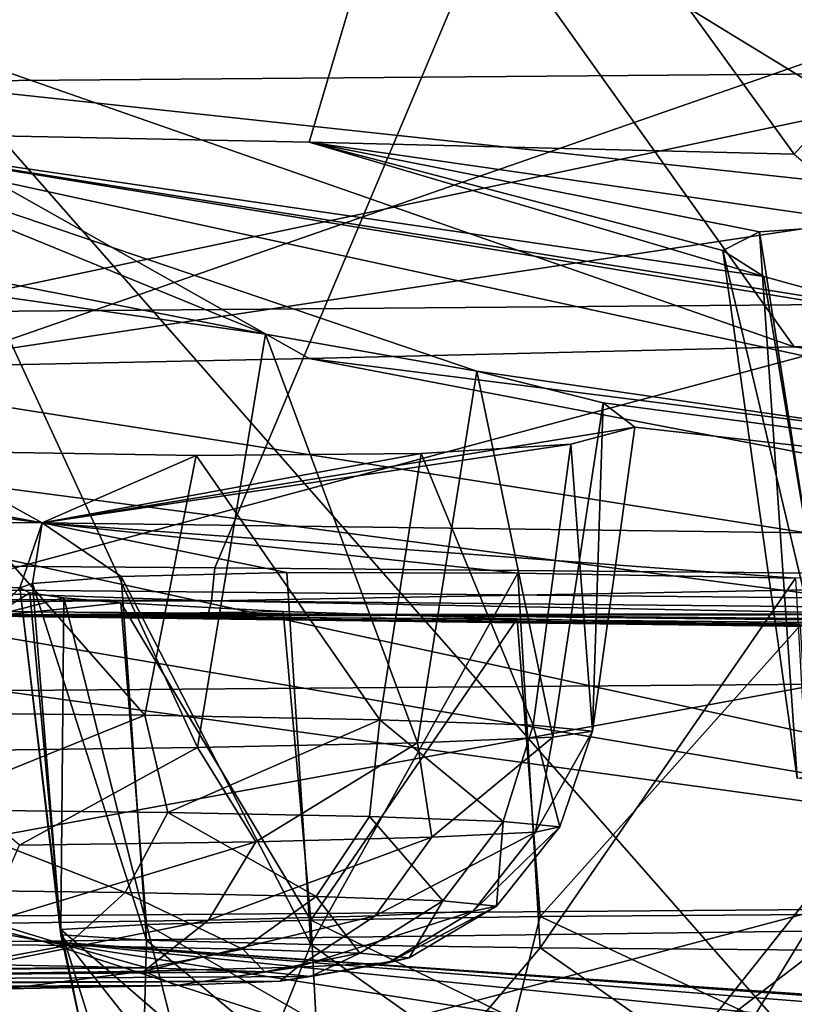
# Model space of a CAD drawing. Header units: millimetres. Extents: x -24 to 72, y 0 to 310.
# Tile 128 of 251: x 8.089 to 8.904, y 268.351 to 269.388. Entities that reach past the tile are written whole.
import ezdxf

# ---------------------------------------------------------------- set-up
doc = ezdxf.new("R2010")
doc.units = ezdxf.units.MM
doc.header["$LTSCALE"] = 65.185185
for name, color, linetype in [('112', 7, 'CONTINUOUS'), ('113', 7, 'CONTINUOUS'), ('114', 7, 'CONTINUOUS'), ('126', 7, 'CONTINUOUS'), ('140', 7, 'CONTINUOUS'), ('142', 7, 'CONTINUOUS'), ('143', 7, 'CONTINUOUS'), ('177', 7, 'CONTINUOUS'), ('183', 7, 'CONTINUOUS'), ('184', 7, 'CONTINUOUS'), ('186', 7, 'CONTINUOUS'), ('187', 7, 'CONTINUOUS'), ('228', 7, 'CONTINUOUS'), ('232', 7, 'CONTINUOUS'), ('233', 7, 'CONTINUOUS'), ('234', 7, 'CONTINUOUS'), ('235', 7, 'CONTINUOUS'), ('236', 7, 'CONTINUOUS'), ('237', 7, 'CONTINUOUS'), ('243', 7, 'CONTINUOUS'), ('246', 7, 'CONTINUOUS'), ('27', 7, 'CONTINUOUS'), ('32', 7, 'CONTINUOUS')]:
    doc.layers.add(name, color=color, linetype=linetype)

msp = doc.modelspace()

# ---------------------------------------------------------------- linework, layer by layer
at = {"layer": '112', "color": 7, "linetype": 'CONTINUOUS'}
for points in [[(6.9736, 268.7724, 241.3555), (8.0798, 268.7609, 240.6612), (8.2875, 268.7627, 240.802), (6.9736, 268.7724, 241.3555)], [(8.0798, 268.7609, 240.6612), (10.5155, 268.7377, 239.3315), (8.2875, 268.7627, 240.802), (8.0798, 268.7609, 240.6612)], [(8.2875, 268.7627, 240.802), (10.5155, 268.7377, 239.3315), (9.5578, 268.7514, 240.1547), (8.2875, 268.7627, 240.802)]]:
    msp.add_3dface(points, dxfattribs=at)
at = {"layer": '113', "color": 7, "linetype": 'CONTINUOUS'}
for points in [[(5.6249, 268.7932, 241.8973), (8.2907, 268.7756, 240.8908), (6.9784, 268.8201, 241.5218), (5.6249, 268.7932, 241.8973)], [(6.9784, 268.8201, 241.5218), (8.2907, 268.7756, 240.8908), (8.2943, 268.8105, 240.9721), (6.9784, 268.8201, 241.5218)], [(8.2943, 268.8105, 240.9721), (8.2907, 268.7756, 240.8908), (9.5673, 268.7992, 240.3293), (8.2943, 268.8105, 240.9721)], [(5.6249, 268.7932, 241.8973), (6.9736, 268.7724, 241.3555), (8.2907, 268.7756, 240.8908), (5.6249, 268.7932, 241.8973)], [(8.2907, 268.7756, 240.8908), (10.7838, 268.7515, 239.5112), (9.5673, 268.7992, 240.3293), (8.2907, 268.7756, 240.8908)], [(6.9736, 268.7724, 241.3555), (8.2875, 268.7627, 240.802), (8.2907, 268.7756, 240.8908), (6.9736, 268.7724, 241.3555)], [(8.2875, 268.7627, 240.802), (9.5578, 268.7514, 240.1547), (8.2907, 268.7756, 240.8908), (8.2875, 268.7627, 240.802)], [(8.2907, 268.7756, 240.8908), (9.5578, 268.7514, 240.1547), (10.7838, 268.7515, 239.5112), (8.2907, 268.7756, 240.8908)]]:
    msp.add_3dface(points, dxfattribs=at)
at = {"layer": '114', "color": 7, "linetype": 'CONTINUOUS'}
for points in [[(8.9182, 270.2914, 243.0288), (6.0427, 270.3096, 244.0724), (6.9784, 268.8201, 241.5218), (8.9182, 270.2914, 243.0288)], [(8.9182, 270.2914, 243.0288), (6.9784, 268.8201, 241.5218), (8.2943, 268.8105, 240.9721), (8.9182, 270.2914, 243.0288)], [(8.9182, 270.2914, 243.0288), (8.2943, 268.8105, 240.9721), (9.5673, 268.7992, 240.3293), (8.9182, 270.2914, 243.0288)], [(7.6499, 269.5813, 202.3461), (10.4365, 269.6033, 203.6077), (7.9585, 269.0797, 203.2596), (7.6499, 269.5813, 202.3461)], [(7.9585, 269.0797, 203.2596), (10.4365, 269.6033, 203.6077), (10.0562, 269.0969, 204.2433), (7.9585, 269.0797, 203.2596)], [(10.3106, 268.2008, 206.0432), (7.906, 268.179, 204.7957), (10.2294, 268.4625, 205.4866), (10.3106, 268.2008, 206.0432)], [(10.2294, 268.4625, 205.4866), (7.906, 268.179, 204.7957), (8.9321, 268.4503, 204.7897), (10.2294, 268.4625, 205.4866)], [(8.9321, 268.4503, 204.7897), (7.906, 268.179, 204.7957), (7.5877, 268.4399, 204.1888), (8.9321, 268.4503, 204.7897)]]:
    msp.add_3dface(points, dxfattribs=at)
at = {"layer": '126', "color": 7, "linetype": 'CONTINUOUS'}
for points in [[(10.5155, 268.7638, 239.331), (8.0798, 268.7609, 240.6612), (8.0798, 268.787, 240.6608), (10.5155, 268.7638, 239.331)], [(10.5155, 268.7377, 239.3315), (8.0798, 268.7609, 240.6612), (10.5155, 268.7638, 239.331), (10.5155, 268.7377, 239.3315)]]:
    msp.add_3dface(points, dxfattribs=at)
at = {"layer": '140', "color": 7, "linetype": 'CONTINUOUS'}
for points in [[(7.9585, 269.3228, 203.2554), (10.0562, 269.0969, 204.2433), (10.0557, 269.3399, 204.2387), (7.9585, 269.3228, 203.2554)], [(7.9585, 269.0797, 203.2596), (10.0562, 269.0969, 204.2433), (7.9585, 269.3228, 203.2554), (7.9585, 269.0797, 203.2596)]]:
    msp.add_3dface(points, dxfattribs=at)
at = {"layer": '142', "color": 7, "linetype": 'CONTINUOUS'}
for points in [[(8.9321, 268.4503, 204.7897), (7.5877, 268.4399, 204.1888), (8.9321, 268.6879, 204.7856), (8.9321, 268.4503, 204.7897)], [(7.5877, 268.4399, 204.1888), (7.5877, 268.6774, 204.1847), (8.9321, 268.6879, 204.7856), (7.5877, 268.4399, 204.1888)]]:
    msp.add_3dface(points, dxfattribs=at)
at = {"layer": '143', "color": 7, "linetype": 'CONTINUOUS'}
for points in [[(10.0557, 269.3399, 204.2387), (7.5877, 268.6774, 204.1847), (7.7742, 268.9957, 203.7175), (10.0557, 269.3399, 204.2387)], [(7.5877, 268.6774, 204.1847), (10.0557, 269.3399, 204.2387), (8.9321, 268.6879, 204.7856), (7.5877, 268.6774, 204.1847)], [(7.9585, 269.3228, 203.2554), (10.0557, 269.3399, 204.2387), (7.7742, 268.9957, 203.7175), (7.9585, 269.3228, 203.2554)]]:
    msp.add_3dface(points, dxfattribs=at)
at = {"layer": '177', "color": 7, "linetype": 'CONTINUOUS'}
for points in [[(7.2037, 269.2814, 230.7836), (7.8253, 269.2705, 230.1621), (8.3475, 269.0565, 232.1919), (7.2037, 269.2814, 230.7836)], [(8.056, 269.0979, 231.9676), (7.2037, 269.2814, 230.7836), (8.3475, 269.0565, 232.1919), (8.056, 269.0979, 231.9676)], [(7.8253, 269.2705, 230.1621), (8.3935, 269.2588, 229.4914), (8.8723, 269.1173, 230.6883), (7.8253, 269.2705, 230.1621)], [(9.8263, 268.8353, 234.307), (7.8253, 269.2705, 230.1621), (9.1781, 269.0493, 231.2562), (9.8263, 268.8353, 234.307)], [(7.8253, 269.2705, 230.1621), (9.8263, 268.8353, 234.307), (8.5701, 269.0175, 232.4903), (7.8253, 269.2705, 230.1621)], [(9.1781, 269.0493, 231.2562), (7.8253, 269.2705, 230.1621), (8.9891, 269.085, 230.9873), (9.1781, 269.0493, 231.2562)], [(8.9891, 269.085, 230.9873), (7.8253, 269.2705, 230.1621), (8.8723, 269.1173, 230.6883), (8.9891, 269.085, 230.9873)], [(8.3475, 269.0565, 232.1919), (7.8253, 269.2705, 230.1621), (8.5701, 269.0175, 232.4903), (8.3475, 269.0565, 232.1919)], [(8.3935, 269.2588, 229.4914), (8.9043, 269.2463, 228.7761), (8.9904, 269.1727, 229.7111), (8.3935, 269.2588, 229.4914)], [(8.8292, 269.1446, 230.3667), (8.3935, 269.2588, 229.4914), (8.8675, 269.1643, 230.0304), (8.8292, 269.1446, 230.3667)], [(8.3935, 269.2588, 229.4914), (8.8292, 269.1446, 230.3667), (8.8723, 269.1173, 230.6883), (8.3935, 269.2588, 229.4914)], [(8.8675, 269.1643, 230.0304), (8.3935, 269.2588, 229.4914), (8.9904, 269.1727, 229.7111), (8.8675, 269.1643, 230.0304)], [(9.3543, 269.0565, 217.898), (8.9043, 269.0433, 217.1429), (12.6234, 268.4958, 214.8572), (9.3543, 269.0565, 217.898)], [(8.9043, 269.0433, 217.1429), (8.3935, 269.0308, 216.4276), (12.6234, 268.4958, 214.8572), (8.9043, 269.0433, 217.1429)], [(8.3935, 269.0308, 216.4276), (7.8253, 269.0191, 215.7569), (11.3404, 268.4659, 213.1435), (8.3935, 269.0308, 216.4276)], [(12.6234, 268.4958, 214.8572), (8.3935, 269.0308, 216.4276), (11.3404, 268.4659, 213.1435), (12.6234, 268.4958, 214.8572)], [(7.8253, 269.0191, 215.7569), (7.2037, 269.0082, 215.1354), (11.3404, 268.4659, 213.1435), (7.8253, 269.0191, 215.7569)], [(8.5701, 269.0175, 232.4903), (9.8263, 268.8353, 234.307), (8.7029, 268.9843, 232.8371), (8.5701, 269.0175, 232.4903)], [(7.2037, 269.0082, 215.1354), (6.5329, 268.9983, 214.5673), (9.8265, 268.4395, 211.6298), (7.2037, 269.0082, 215.1354)], [(11.3404, 268.4659, 213.1435), (7.2037, 269.0082, 215.1354), (9.8265, 268.4395, 211.6298), (11.3404, 268.4659, 213.1435)], [(5.8174, 268.9894, 214.0566), (5.0623, 268.9815, 213.6066), (8.1126, 268.4171, 210.347), (5.8174, 268.9894, 214.0566)], [(6.5329, 268.9983, 214.5673), (5.8174, 268.9894, 214.0566), (9.8265, 268.4395, 211.6298), (6.5329, 268.9983, 214.5673)], [(9.8265, 268.4395, 211.6298), (5.8174, 268.9894, 214.0566), (8.1126, 268.4171, 210.347), (9.8265, 268.4395, 211.6298)], [(8.1126, 268.4171, 210.347), (5.0623, 268.9815, 213.6066), (6.2335, 268.3992, 209.3211), (8.1126, 268.4171, 210.347)], [(8.7029, 268.9843, 232.8371), (9.8263, 268.8353, 234.307), (8.7365, 268.9584, 233.2058), (8.7029, 268.9843, 232.8371)], [(8.1124, 268.8577, 235.5898), (6.2333, 268.8756, 236.6157), (7.2762, 268.964, 234.4806), (8.1124, 268.8577, 235.5898)], [(7.6344, 268.9454, 234.4649), (8.1124, 268.8577, 235.5898), (7.2762, 268.964, 234.4806), (7.6344, 268.9454, 234.4649)], [(9.8263, 268.8353, 234.307), (8.1124, 268.8577, 235.5898), (8.7365, 268.9584, 233.2058), (9.8263, 268.8353, 234.307)], [(8.7365, 268.9584, 233.2058), (8.1124, 268.8577, 235.5898), (8.669, 268.9405, 233.5686), (8.7365, 268.9584, 233.2058)], [(7.9751, 268.9335, 234.3551), (8.1124, 268.8577, 235.5898), (7.6344, 268.9454, 234.4649), (7.9751, 268.9335, 234.3551)], [(8.669, 268.9405, 233.5686), (8.1124, 268.8577, 235.5898), (8.5113, 268.9308, 233.8907), (8.669, 268.9405, 233.5686)], [(8.2744, 268.9286, 234.1591), (8.1124, 268.8577, 235.5898), (7.9751, 268.9335, 234.3551), (8.2744, 268.9286, 234.1591)], [(8.5113, 268.9308, 233.8907), (8.1124, 268.8577, 235.5898), (8.2744, 268.9286, 234.1591), (8.5113, 268.9308, 233.8907)], [(6.2333, 268.8756, 236.6157), (8.1124, 268.8577, 235.5898), (8.0889, 268.7892, 237.3384), (6.2333, 268.8756, 236.6157)], [(8.0592, 268.7594, 240.6157), (6.2333, 268.8756, 236.6157), (8.0889, 268.7892, 237.3384), (8.0592, 268.7594, 240.6157)], [(8.0889, 268.7892, 237.3384), (8.1124, 268.8577, 235.5898), (8.1021, 268.7939, 237.174), (8.0889, 268.7892, 237.3384)], [(8.1021, 268.7939, 237.174), (8.1124, 268.8577, 235.5898), (8.1955, 268.8014, 236.864), (8.1021, 268.7939, 237.174)], [(8.1124, 268.8577, 235.5898), (9.8263, 268.8353, 234.307), (8.9056, 268.7995, 236.2457), (8.1124, 268.8577, 235.5898)], [(8.1955, 268.8014, 236.864), (8.1124, 268.8577, 235.5898), (8.37, 268.8054, 236.5937), (8.1955, 268.8014, 236.864)], [(8.37, 268.8054, 236.5937), (8.1124, 268.8577, 235.5898), (8.6132, 268.8048, 236.3818), (8.37, 268.8054, 236.5937)], [(8.6132, 268.8048, 236.3818), (8.1124, 268.8577, 235.5898), (8.9056, 268.7995, 236.2457), (8.6132, 268.8048, 236.3818)], [(8.0995, 268.7841, 237.506), (8.0592, 268.7594, 240.6157), (8.0889, 268.7892, 237.3384), (8.0995, 268.7841, 237.506)], [(8.1351, 268.7789, 237.6728), (8.0592, 268.7594, 240.6157), (8.0995, 268.7841, 237.506), (8.1351, 268.7789, 237.6728)], [(8.1951, 268.7736, 237.8332), (8.0592, 268.7594, 240.6157), (8.1351, 268.7789, 237.6728), (8.1951, 268.7736, 237.8332)], [(8.0592, 268.7594, 240.6157), (8.1951, 268.7736, 237.8332), (8.3661, 268.7645, 238.1001), (8.0592, 268.7594, 240.6157)], [(8.6125, 268.7565, 238.3167), (8.0592, 268.7594, 240.6157), (8.3661, 268.7645, 238.1001), (8.6125, 268.7565, 238.3167)], [(10.4885, 268.7363, 239.2894), (8.0592, 268.7594, 240.6157), (9.8614, 268.737, 238.3248), (10.4885, 268.7363, 239.2894)], [(9.8614, 268.737, 238.3248), (8.0592, 268.7594, 240.6157), (9.5617, 268.7405, 238.4598), (9.8614, 268.737, 238.3248)], [(9.5617, 268.7405, 238.4598), (8.0592, 268.7594, 240.6157), (9.2361, 268.7447, 238.5046), (9.5617, 268.7405, 238.4598)], [(9.2361, 268.7447, 238.5046), (8.0592, 268.7594, 240.6157), (8.9109, 268.7499, 238.4556), (9.2361, 268.7447, 238.5046)], [(8.9109, 268.7499, 238.4556), (8.0592, 268.7594, 240.6157), (8.6125, 268.7565, 238.3167), (8.9109, 268.7499, 238.4556)], [(9.8265, 268.4395, 211.6298), (8.1126, 268.4171, 210.347), (9.712, 268.3058, 209.6443), (9.8265, 268.4395, 211.6298)], [(8.1126, 268.4171, 210.347), (6.2335, 268.3992, 209.3211), (8.3791, 268.3302, 209.3554), (8.1126, 268.4171, 210.347)], [(9.712, 268.3058, 209.6443), (8.1126, 268.4171, 210.347), (9.5571, 268.3143, 209.7004), (9.712, 268.3058, 209.6443)], [(9.5571, 268.3143, 209.7004), (8.1126, 268.4171, 210.347), (9.2365, 268.328, 209.7441), (9.5571, 268.3143, 209.7004)], [(9.2365, 268.328, 209.7441), (8.1126, 268.4171, 210.347), (8.9183, 268.3359, 209.6976), (9.2365, 268.328, 209.7441)], [(8.9183, 268.3359, 209.6976), (8.1126, 268.4171, 210.347), (8.6245, 268.3367, 209.5646), (8.9183, 268.3359, 209.6976)], [(8.6245, 268.3367, 209.5646), (8.1126, 268.4171, 210.347), (8.3791, 268.3302, 209.3554), (8.6245, 268.3367, 209.5646)], [(6.2335, 268.3992, 209.3211), (8.0592, 268.1435, 205.3275), (8.6231, 268.2203, 207.6195), (6.2335, 268.3992, 209.3211)], [(8.3791, 268.3302, 209.3554), (6.2335, 268.3992, 209.3211), (8.2017, 268.317, 209.0873), (8.3791, 268.3302, 209.3554)], [(8.2017, 268.317, 209.0873), (6.2335, 268.3992, 209.3211), (8.105, 268.2988, 208.779), (8.2017, 268.317, 209.0873)], [(8.105, 268.2988, 208.779), (6.2335, 268.3992, 209.3211), (8.0987, 268.2776, 208.4481), (8.105, 268.2988, 208.779)], [(8.0987, 268.2776, 208.4481), (6.2335, 268.3992, 209.3211), (8.1324, 268.2665, 208.2812), (8.0987, 268.2776, 208.4481)], [(8.1324, 268.2665, 208.2812), (6.2335, 268.3992, 209.3211), (8.1906, 268.2556, 208.1205), (8.1324, 268.2665, 208.2812)], [(8.1906, 268.2556, 208.1205), (6.2335, 268.3992, 209.3211), (8.2719, 268.2453, 207.97), (8.1906, 268.2556, 208.1205)], [(8.2719, 268.2453, 207.97), (6.2335, 268.3992, 209.3211), (8.3745, 268.2358, 207.8333), (8.2719, 268.2453, 207.97)], [(8.3745, 268.2358, 207.8333), (6.2335, 268.3992, 209.3211), (8.6231, 268.2203, 207.6195), (8.3745, 268.2358, 207.8333)]]:
    msp.add_3dface(points, dxfattribs=at)
at = {"layer": '183', "color": 7, "linetype": 'CONTINUOUS'}
for points in [[(8.3661, 268.7645, 238.1001), (8.1951, 268.7736, 237.8332), (8.3951, 268.4392, 238.0959), (8.3661, 268.7645, 238.1001)], [(8.1951, 268.7736, 237.8332), (8.2221, 268.4346, 237.8268), (8.3951, 268.4392, 238.0959), (8.1951, 268.7736, 237.8332)], [(8.6125, 268.7565, 238.3167), (8.3661, 268.7645, 238.1001), (8.3951, 268.4392, 238.0959), (8.6125, 268.7565, 238.3167)], [(8.6368, 268.4429, 238.3054), (8.6125, 268.7565, 238.3167), (8.3951, 268.4392, 238.0959), (8.6368, 268.4429, 238.3054)], [(8.9109, 268.7499, 238.4556), (8.6125, 268.7565, 238.3167), (8.6368, 268.4429, 238.3054), (8.9109, 268.7499, 238.4556)], [(8.9278, 268.4452, 238.4382), (8.9109, 268.7499, 238.4556), (8.6368, 268.4429, 238.3054), (8.9278, 268.4452, 238.4382)]]:
    msp.add_3dface(points, dxfattribs=at)
at = {"layer": '184', "color": 7, "linetype": 'CONTINUOUS'}
for points in [[(8.3951, 268.4392, 238.0959), (8.2221, 268.4346, 237.8268), (8.4008, 268.332, 238.0584), (8.3951, 268.4392, 238.0959)], [(8.6368, 268.4429, 238.3054), (8.3951, 268.4392, 238.0959), (8.6098, 268.3354, 238.253), (8.6368, 268.4429, 238.3054)], [(8.6098, 268.3354, 238.253), (8.3951, 268.4392, 238.0959), (8.4008, 268.332, 238.0584), (8.6098, 268.3354, 238.253)], [(8.8621, 268.3378, 238.3868), (8.6368, 268.4429, 238.3054), (8.6098, 268.3354, 238.253), (8.8621, 268.3378, 238.3868)], [(8.9278, 268.4452, 238.4382), (8.6368, 268.4429, 238.3054), (8.8621, 268.3378, 238.3868), (8.9278, 268.4452, 238.4382)], [(9.1405, 268.3389, 238.4509), (8.9278, 268.4452, 238.4382), (8.8621, 268.3378, 238.3868), (9.1405, 268.3389, 238.4509)], [(8.4008, 268.332, 238.0584), (8.2221, 268.4346, 237.8268), (8.2492, 268.3278, 237.8163), (8.4008, 268.332, 238.0584)]]:
    msp.add_3dface(points, dxfattribs=at)
at = {"layer": '186', "color": 7, "linetype": 'CONTINUOUS'}
for points in [[(8.2492, 268.3278, 237.8163), (8.2221, 268.4346, 237.8268), (8.132, 268.4292, 237.5199), (8.2492, 268.3278, 237.8163)], [(8.2492, 268.3278, 237.8163), (8.132, 268.4292, 237.5199), (8.1655, 268.323, 237.5432), (8.2492, 268.3278, 237.8163)], [(8.132, 268.4292, 237.5199), (8.132, 268.4236, 237.2), (8.1553, 268.3181, 237.2578), (8.132, 268.4292, 237.5199)], [(8.1655, 268.323, 237.5432), (8.132, 268.4292, 237.5199), (8.1553, 268.3181, 237.2578), (8.1655, 268.323, 237.5432)], [(8.132, 268.4236, 237.2), (8.2221, 268.4183, 236.8931), (8.2193, 268.3132, 236.9795), (8.132, 268.4236, 237.2)], [(8.1553, 268.3181, 237.2578), (8.132, 268.4236, 237.2), (8.2193, 268.3132, 236.9795), (8.1553, 268.3181, 237.2578)], [(8.2193, 268.3132, 236.9795), (8.2221, 268.4183, 236.8931), (8.3532, 268.3088, 236.7272), (8.2193, 268.3132, 236.9795)], [(8.2221, 268.4183, 236.8931), (8.3951, 268.4136, 236.624), (8.3532, 268.3088, 236.7272), (8.2221, 268.4183, 236.8931)], [(8.3532, 268.3088, 236.7272), (8.3951, 268.4136, 236.624), (8.5479, 268.3052, 236.5182), (8.3532, 268.3088, 236.7272)], [(8.3951, 268.4136, 236.624), (8.6368, 268.4099, 236.4146), (8.5479, 268.3052, 236.5182), (8.3951, 268.4136, 236.624)], [(8.5479, 268.3052, 236.5182), (8.6368, 268.4099, 236.4146), (8.79, 268.3025, 236.3667), (8.5479, 268.3052, 236.5182)], [(8.6368, 268.4099, 236.4146), (8.9278, 268.4076, 236.2817), (8.79, 268.3025, 236.3667), (8.6368, 268.4099, 236.4146)], [(8.79, 268.3025, 236.3667), (8.9278, 268.4076, 236.2817), (9.0631, 268.301, 236.283), (8.79, 268.3025, 236.3667)]]:
    msp.add_3dface(points, dxfattribs=at)
at = {"layer": '187', "color": 7, "linetype": 'CONTINUOUS'}
for points in [[(8.1955, 268.8014, 236.864), (8.37, 268.8054, 236.5937), (8.3951, 268.4136, 236.624), (8.1955, 268.8014, 236.864)], [(8.37, 268.8054, 236.5937), (8.6132, 268.8048, 236.3818), (8.3951, 268.4136, 236.624), (8.37, 268.8054, 236.5937)], [(8.6132, 268.8048, 236.3818), (8.6368, 268.4099, 236.4146), (8.3951, 268.4136, 236.624), (8.6132, 268.8048, 236.3818)], [(8.6132, 268.8048, 236.3818), (8.9056, 268.7995, 236.2457), (8.6368, 268.4099, 236.4146), (8.6132, 268.8048, 236.3818)], [(8.0889, 268.7892, 237.3384), (8.1021, 268.7939, 237.174), (8.132, 268.4236, 237.2), (8.0889, 268.7892, 237.3384)], [(8.1021, 268.7939, 237.174), (8.1955, 268.8014, 236.864), (8.2221, 268.4183, 236.8931), (8.1021, 268.7939, 237.174)], [(8.1021, 268.7939, 237.174), (8.2221, 268.4183, 236.8931), (8.132, 268.4236, 237.2), (8.1021, 268.7939, 237.174)], [(8.1955, 268.8014, 236.864), (8.3951, 268.4136, 236.624), (8.2221, 268.4183, 236.8931), (8.1955, 268.8014, 236.864)], [(8.9056, 268.7995, 236.2457), (8.9278, 268.4076, 236.2817), (8.6368, 268.4099, 236.4146), (8.9056, 268.7995, 236.2457)], [(8.0995, 268.7841, 237.506), (8.0889, 268.7892, 237.3384), (8.132, 268.4292, 237.5199), (8.0995, 268.7841, 237.506)], [(8.0889, 268.7892, 237.3384), (8.132, 268.4236, 237.2), (8.132, 268.4292, 237.5199), (8.0889, 268.7892, 237.3384)], [(8.1351, 268.7789, 237.6728), (8.0995, 268.7841, 237.506), (8.132, 268.4292, 237.5199), (8.1351, 268.7789, 237.6728)], [(8.2221, 268.4346, 237.8268), (8.1351, 268.7789, 237.6728), (8.132, 268.4292, 237.5199), (8.2221, 268.4346, 237.8268)], [(8.1951, 268.7736, 237.8332), (8.1351, 268.7789, 237.6728), (8.2221, 268.4346, 237.8268), (8.1951, 268.7736, 237.8332)]]:
    msp.add_3dface(points, dxfattribs=at)
at = {"layer": '228', "color": 7, "linetype": 'CONTINUOUS'}
for points in [[(8.8723, 269.1173, 230.6883), (8.8292, 269.1446, 230.3667), (8.9594, 268.5953, 230.7388), (8.8723, 269.1173, 230.6883)], [(8.9594, 268.5953, 230.7388), (8.8292, 269.1446, 230.3667), (8.9073, 268.5889, 230.3764), (8.9594, 268.5953, 230.7388)], [(8.9891, 269.085, 230.9873), (8.8723, 269.1173, 230.6883), (8.9594, 268.5953, 230.7388), (8.9891, 269.085, 230.9873)]]:
    msp.add_3dface(points, dxfattribs=at)
at = {"layer": '232', "color": 7, "linetype": 'CONTINUOUS'}
for points in [[(8.8675, 269.1643, 230.0304), (8.9904, 269.1727, 229.7111), (8.9594, 268.5826, 230.0141), (8.8675, 269.1643, 230.0304)], [(8.8292, 269.1446, 230.3667), (8.8675, 269.1643, 230.0304), (8.9073, 268.5889, 230.3764), (8.8292, 269.1446, 230.3667)], [(8.9073, 268.5889, 230.3764), (8.8675, 269.1643, 230.0304), (8.9594, 268.5826, 230.0141), (8.9073, 268.5889, 230.3764)]]:
    msp.add_3dface(points, dxfattribs=at)
at = {"layer": '233', "color": 7, "linetype": 'CONTINUOUS'}
for points in [[(8.669, 268.9405, 233.5686), (8.5113, 268.9308, 233.8907), (8.6294, 268.6445, 233.561), (8.669, 268.9405, 233.5686)], [(8.2203, 268.655, 234.1591), (7.9751, 268.9335, 234.3551), (7.9068, 268.6583, 234.3482), (8.2203, 268.655, 234.1591)], [(8.2744, 268.9286, 234.1591), (7.9751, 268.9335, 234.3551), (8.2203, 268.655, 234.1591), (8.2744, 268.9286, 234.1591)], [(8.4679, 268.6503, 233.8895), (8.2744, 268.9286, 234.1591), (8.2203, 268.655, 234.1591), (8.4679, 268.6503, 233.8895)], [(8.5113, 268.9308, 233.8907), (8.2744, 268.9286, 234.1591), (8.4679, 268.6503, 233.8895), (8.5113, 268.9308, 233.8907)], [(8.6294, 268.6445, 233.561), (8.5113, 268.9308, 233.8907), (8.4679, 268.6503, 233.8895), (8.6294, 268.6445, 233.561)]]:
    msp.add_3dface(points, dxfattribs=at)
at = {"layer": '234', "color": 7, "linetype": 'CONTINUOUS'}
for points in [[(8.2203, 268.655, 234.1591), (7.9068, 268.6583, 234.3482), (7.9749, 268.5559, 234.2815), (8.2203, 268.655, 234.1591)], [(8.2445, 268.5527, 234.0963), (8.2203, 268.655, 234.1591), (7.9749, 268.5559, 234.2815), (8.2445, 268.5527, 234.0963)], [(8.4679, 268.6503, 233.8895), (8.2203, 268.655, 234.1591), (8.2445, 268.5527, 234.0963), (8.4679, 268.6503, 233.8895)], [(8.4569, 268.5483, 233.8476), (8.4679, 268.6503, 233.8895), (8.2445, 268.5527, 234.0963), (8.4569, 268.5483, 233.8476)], [(8.5977, 268.5432, 233.5524), (8.4679, 268.6503, 233.8895), (8.4569, 268.5483, 233.8476), (8.5977, 268.5432, 233.5524)], [(8.6294, 268.6445, 233.561), (8.4679, 268.6503, 233.8895), (8.5977, 268.5432, 233.5524), (8.6294, 268.6445, 233.561)], [(8.1998, 268.4684, 234.0481), (7.9749, 268.5559, 234.2815), (7.9446, 268.4715, 234.2234), (8.1998, 268.4684, 234.0481)], [(8.2445, 268.5527, 234.0963), (7.9749, 268.5559, 234.2815), (8.1998, 268.4684, 234.0481), (8.2445, 268.5527, 234.0963)], [(8.4009, 268.4643, 233.8127), (8.2445, 268.5527, 234.0963), (8.1998, 268.4684, 234.0481), (8.4009, 268.4643, 233.8127)], [(8.4569, 268.5483, 233.8476), (8.2445, 268.5527, 234.0963), (8.4009, 268.4643, 233.8127), (8.4569, 268.5483, 233.8476)], [(8.5342, 268.4594, 233.5332), (8.4569, 268.5483, 233.8476), (8.4009, 268.4643, 233.8127), (8.5342, 268.4594, 233.5332)], [(8.5977, 268.5432, 233.5524), (8.4569, 268.5483, 233.8476), (8.5342, 268.4594, 233.5332), (8.5977, 268.5432, 233.5524)], [(7.9029, 268.4154, 234.1426), (8.1383, 268.4126, 233.9808), (7.9446, 268.4715, 234.2234), (7.9029, 268.4154, 234.1426)], [(8.1383, 268.4126, 233.9808), (8.1998, 268.4684, 234.0481), (7.9446, 268.4715, 234.2234), (8.1383, 268.4126, 233.9808)], [(8.1383, 268.4126, 233.9808), (8.3238, 268.4088, 233.7636), (8.1998, 268.4684, 234.0481), (8.1383, 268.4126, 233.9808)], [(8.3238, 268.4088, 233.7636), (8.4009, 268.4643, 233.8127), (8.1998, 268.4684, 234.0481), (8.3238, 268.4088, 233.7636)], [(8.3238, 268.4088, 233.7636), (8.4468, 268.4043, 233.5058), (8.4009, 268.4643, 233.8127), (8.3238, 268.4088, 233.7636)], [(8.4468, 268.4043, 233.5058), (8.5342, 268.4594, 233.5332), (8.4009, 268.4643, 233.8127), (8.4468, 268.4043, 233.5058)], [(7.9029, 268.4154, 234.1426), (8.0326, 268.3927, 233.9335), (8.1383, 268.4126, 233.9808), (7.9029, 268.4154, 234.1426)], [(8.0326, 268.3927, 233.9335), (8.2229, 268.3891, 233.7259), (8.1383, 268.4126, 233.9808), (8.0326, 268.3927, 233.9335)], [(8.1383, 268.4126, 233.9808), (8.2229, 268.3891, 233.7259), (8.3238, 268.4088, 233.7636), (8.1383, 268.4126, 233.9808)], [(8.2229, 268.3891, 233.7259), (8.3469, 268.3847, 233.4737), (8.3238, 268.4088, 233.7636), (8.2229, 268.3891, 233.7259)], [(8.3238, 268.4088, 233.7636), (8.3469, 268.3847, 233.4737), (8.4468, 268.4043, 233.5058), (8.3238, 268.4088, 233.7636)]]:
    msp.add_3dface(points, dxfattribs=at)
at = {"layer": '235', "color": 7, "linetype": 'CONTINUOUS'}
for points in [[(8.2229, 268.3891, 233.7259), (6.4493, 268.3838, 233.4191), (6.4173, 268.3789, 233.1394), (8.2229, 268.3891, 233.7259)], [(8.2229, 268.3891, 233.7259), (6.4173, 268.3789, 233.1394), (6.4653, 268.374, 232.8624), (8.2229, 268.3891, 233.7259)], [(8.2229, 268.3891, 233.7259), (8.0326, 268.3927, 233.9335), (6.4493, 268.3838, 233.4191), (8.2229, 268.3891, 233.7259)], [(8.3469, 268.3847, 233.4737), (8.2229, 268.3891, 233.7259), (6.4653, 268.374, 232.8624), (8.3469, 268.3847, 233.4737)], [(8.3469, 268.3847, 233.4737), (6.4653, 268.374, 232.8624), (6.5893, 268.3696, 232.6101), (8.3469, 268.3847, 233.4737)], [(8.3949, 268.3799, 233.1967), (8.3469, 268.3847, 233.4737), (6.5893, 268.3696, 232.6101), (8.3949, 268.3799, 233.1967)], [(8.3629, 268.375, 232.917), (8.3949, 268.3799, 233.1967), (6.5893, 268.3696, 232.6101), (8.3629, 268.375, 232.917)], [(6.7796, 268.366, 232.4026), (8.3629, 268.375, 232.917), (6.5893, 268.3696, 232.6101), (6.7796, 268.366, 232.4026)], [(8.2533, 268.3705, 232.6575), (8.3629, 268.375, 232.917), (6.7796, 268.366, 232.4026), (8.2533, 268.3705, 232.6575)], [(7.0208, 268.3635, 232.2571), (8.2533, 268.3705, 232.6575), (6.7796, 268.366, 232.4026), (7.0208, 268.3635, 232.2571)], [(7.2932, 268.3622, 232.1854), (8.2533, 268.3705, 232.6575), (7.0208, 268.3635, 232.2571), (7.2932, 268.3622, 232.1854)], [(8.0751, 268.3667, 232.4395), (8.2533, 268.3705, 232.6575), (7.2932, 268.3622, 232.1854), (8.0751, 268.3667, 232.4395)]]:
    msp.add_3dface(points, dxfattribs=at)
at = {"layer": '236', "color": 7, "linetype": 'CONTINUOUS'}
for points in [[(8.6294, 268.6445, 233.561), (8.5977, 268.5432, 233.5524), (8.6573, 268.5375, 233.2309), (8.6294, 268.6445, 233.561)], [(8.6919, 268.6382, 233.2003), (8.6294, 268.6445, 233.561), (8.6573, 268.5375, 233.2309), (8.6919, 268.6382, 233.2003)], [(8.6501, 268.6319, 232.8366), (8.6919, 268.6382, 233.2003), (8.6317, 268.5319, 232.9048), (8.6501, 268.6319, 232.8366)], [(8.6317, 268.5319, 232.9048), (8.6919, 268.6382, 233.2003), (8.6573, 268.5375, 233.2309), (8.6317, 268.5319, 232.9048)], [(8.2759, 268.6211, 232.216), (8.5076, 268.626, 232.4994), (8.3372, 268.5218, 232.327), (8.2759, 268.6211, 232.216)], [(8.3372, 268.5218, 232.327), (8.5076, 268.626, 232.4994), (8.5225, 268.5265, 232.5965), (8.3372, 268.5218, 232.327)], [(8.5076, 268.626, 232.4994), (8.6501, 268.6319, 232.8366), (8.5225, 268.5265, 232.5965), (8.5076, 268.626, 232.4994)], [(8.5225, 268.5265, 232.5965), (8.6501, 268.6319, 232.8366), (8.6317, 268.5319, 232.9048), (8.5225, 268.5265, 232.5965)], [(7.9736, 268.6174, 232.0094), (8.2759, 268.6211, 232.216), (8.0885, 268.5181, 232.1146), (7.9736, 268.6174, 232.0094)], [(8.0885, 268.5181, 232.1146), (8.2759, 268.6211, 232.216), (8.3372, 268.5218, 232.327), (8.0885, 268.5181, 232.1146)], [(8.5977, 268.5432, 233.5524), (8.5342, 268.4594, 233.5332), (8.5906, 268.4541, 233.2288), (8.5977, 268.5432, 233.5524)], [(8.6573, 268.5375, 233.2309), (8.5977, 268.5432, 233.5524), (8.5906, 268.4541, 233.2288), (8.6573, 268.5375, 233.2309)], [(8.6317, 268.5319, 232.9048), (8.6573, 268.5375, 233.2309), (8.5663, 268.4487, 232.9202), (8.6317, 268.5319, 232.9048)], [(8.5663, 268.4487, 232.9202), (8.6573, 268.5375, 233.2309), (8.5906, 268.4541, 233.2288), (8.5663, 268.4487, 232.9202)], [(8.3372, 268.5218, 232.327), (8.5225, 268.5265, 232.5965), (8.2875, 268.4392, 232.3732), (8.3372, 268.5218, 232.327)], [(8.2875, 268.4392, 232.3732), (8.5225, 268.5265, 232.5965), (8.4629, 268.4436, 232.6283), (8.2875, 268.4392, 232.3732)], [(8.5225, 268.5265, 232.5965), (8.6317, 268.5319, 232.9048), (8.4629, 268.4436, 232.6283), (8.5225, 268.5265, 232.5965)], [(8.4629, 268.4436, 232.6283), (8.6317, 268.5319, 232.9048), (8.5663, 268.4487, 232.9202), (8.4629, 268.4436, 232.6283)], [(8.0885, 268.5181, 232.1146), (8.3372, 268.5218, 232.327), (8.0521, 268.4357, 232.1721), (8.0885, 268.5181, 232.1146)], [(8.0521, 268.4357, 232.1721), (8.3372, 268.5218, 232.327), (8.2875, 268.4392, 232.3732), (8.0521, 268.4357, 232.1721)], [(8.5342, 268.4594, 233.5332), (8.4468, 268.4043, 233.5058), (8.4989, 268.3994, 233.225), (8.5342, 268.4594, 233.5332)], [(8.4989, 268.3994, 233.225), (8.4765, 268.3944, 232.9402), (8.5906, 268.4541, 233.2288), (8.4989, 268.3994, 233.225)], [(8.4765, 268.3944, 232.9402), (8.5663, 268.4487, 232.9202), (8.5906, 268.4541, 233.2288), (8.4765, 268.3944, 232.9402)], [(8.5342, 268.4594, 233.5332), (8.4989, 268.3994, 233.225), (8.5906, 268.4541, 233.2288), (8.5342, 268.4594, 233.5332)], [(8.2193, 268.3856, 232.4356), (8.0021, 268.3824, 232.2501), (8.2875, 268.4392, 232.3732), (8.2193, 268.3856, 232.4356)], [(8.0021, 268.3824, 232.2501), (8.0521, 268.4357, 232.1721), (8.2875, 268.4392, 232.3732), (8.0021, 268.3824, 232.2501)], [(8.3811, 268.3897, 232.671), (8.2193, 268.3856, 232.4356), (8.4629, 268.4436, 232.6283), (8.3811, 268.3897, 232.671)], [(8.2193, 268.3856, 232.4356), (8.2875, 268.4392, 232.3732), (8.4629, 268.4436, 232.6283), (8.2193, 268.3856, 232.4356)], [(8.4765, 268.3944, 232.9402), (8.3811, 268.3897, 232.671), (8.5663, 268.4487, 232.9202), (8.4765, 268.3944, 232.9402)], [(8.3811, 268.3897, 232.671), (8.4629, 268.4436, 232.6283), (8.5663, 268.4487, 232.9202), (8.3811, 268.3897, 232.671)], [(8.4468, 268.4043, 233.5058), (8.3469, 268.3847, 233.4737), (8.3949, 268.3799, 233.1967), (8.4468, 268.4043, 233.5058)], [(8.4468, 268.4043, 233.5058), (8.3949, 268.3799, 233.1967), (8.4989, 268.3994, 233.225), (8.4468, 268.4043, 233.5058)], [(8.4989, 268.3994, 233.225), (8.3949, 268.3799, 233.1967), (8.4765, 268.3944, 232.9402), (8.4989, 268.3994, 233.225)], [(8.3811, 268.3897, 232.671), (8.2533, 268.3705, 232.6575), (8.2193, 268.3856, 232.4356), (8.3811, 268.3897, 232.671)], [(8.3629, 268.375, 232.917), (8.2533, 268.3705, 232.6575), (8.3811, 268.3897, 232.671), (8.3629, 268.375, 232.917)], [(8.3949, 268.3799, 233.1967), (8.3629, 268.375, 232.917), (8.4765, 268.3944, 232.9402), (8.3949, 268.3799, 233.1967)], [(8.4765, 268.3944, 232.9402), (8.3629, 268.375, 232.917), (8.3811, 268.3897, 232.671), (8.4765, 268.3944, 232.9402)], [(8.2193, 268.3856, 232.4356), (8.0751, 268.3667, 232.4395), (8.0021, 268.3824, 232.2501), (8.2193, 268.3856, 232.4356)], [(8.2533, 268.3705, 232.6575), (8.0751, 268.3667, 232.4395), (8.2193, 268.3856, 232.4356), (8.2533, 268.3705, 232.6575)]]:
    msp.add_3dface(points, dxfattribs=at)
at = {"layer": '237', "color": 7, "linetype": 'CONTINUOUS'}
for points in [[(8.056, 269.0979, 231.9676), (8.2759, 268.6211, 232.216), (7.9736, 268.6174, 232.0094), (8.056, 269.0979, 231.9676)], [(8.056, 269.0979, 231.9676), (8.3475, 269.0565, 232.1919), (8.2759, 268.6211, 232.216), (8.056, 269.0979, 231.9676)], [(8.3475, 269.0565, 232.1919), (8.5076, 268.626, 232.4994), (8.2759, 268.6211, 232.216), (8.3475, 269.0565, 232.1919)], [(8.3475, 269.0565, 232.1919), (8.5701, 269.0175, 232.4903), (8.5076, 268.626, 232.4994), (8.3475, 269.0565, 232.1919)], [(8.5701, 269.0175, 232.4903), (8.6501, 268.6319, 232.8366), (8.5076, 268.626, 232.4994), (8.5701, 269.0175, 232.4903)], [(8.5701, 269.0175, 232.4903), (8.7029, 268.9843, 232.8371), (8.6501, 268.6319, 232.8366), (8.5701, 269.0175, 232.4903)], [(8.7029, 268.9843, 232.8371), (8.6919, 268.6382, 233.2003), (8.6501, 268.6319, 232.8366), (8.7029, 268.9843, 232.8371)], [(8.7029, 268.9843, 232.8371), (8.7365, 268.9584, 233.2058), (8.6919, 268.6382, 233.2003), (8.7029, 268.9843, 232.8371)], [(8.7365, 268.9584, 233.2058), (8.669, 268.9405, 233.5686), (8.6919, 268.6382, 233.2003), (8.7365, 268.9584, 233.2058)], [(8.669, 268.9405, 233.5686), (8.6294, 268.6445, 233.561), (8.6919, 268.6382, 233.2003), (8.669, 268.9405, 233.5686)]]:
    msp.add_3dface(points, dxfattribs=at)
at = {"layer": '243', "color": 7, "linetype": 'CONTINUOUS'}
for points in [[(8.5391, 269.7504, 228.5286), (7.8253, 269.2705, 230.1621), (7.5044, 269.7736, 229.8579), (8.5391, 269.7504, 228.5286)], [(8.3935, 269.2588, 229.4914), (7.8253, 269.2705, 230.1621), (8.5391, 269.7504, 228.5286), (8.3935, 269.2588, 229.4914)], [(8.9043, 269.2463, 228.7761), (8.3935, 269.2588, 229.4914), (8.5391, 269.7504, 228.5286), (8.9043, 269.2463, 228.7761)], [(9.3409, 269.7245, 227.0473), (8.9043, 269.2463, 228.7761), (8.5391, 269.7504, 228.5286), (9.3409, 269.7245, 227.0473)], [(8.5391, 269.5556, 217.3726), (9.7404, 269.0702, 218.6876), (9.3409, 269.5815, 218.854), (8.5391, 269.5556, 217.3726)], [(7.5044, 269.5324, 216.0434), (8.9043, 269.0433, 217.1429), (8.5391, 269.5556, 217.3726), (7.5044, 269.5324, 216.0434)], [(8.9043, 269.0433, 217.1429), (9.3543, 269.0565, 217.898), (8.5391, 269.5556, 217.3726), (8.9043, 269.0433, 217.1429)], [(9.3543, 269.0565, 217.898), (9.7404, 269.0702, 218.6876), (8.5391, 269.5556, 217.3726), (9.3543, 269.0565, 217.898)], [(7.8253, 269.0191, 215.7569), (8.3935, 269.0308, 216.4276), (7.5044, 269.5324, 216.0434), (7.8253, 269.0191, 215.7569)], [(8.3935, 269.0308, 216.4276), (8.9043, 269.0433, 217.1429), (7.5044, 269.5324, 216.0434), (8.3935, 269.0308, 216.4276)]]:
    msp.add_3dface(points, dxfattribs=at)
at = {"layer": '246', "color": 7, "linetype": 'CONTINUOUS'}
for points in [[(10.5155, 268.7638, 239.331), (8.0798, 268.787, 240.6608), (8.0592, 268.7594, 240.6157), (10.5155, 268.7638, 239.331)], [(10.5155, 268.7638, 239.331), (8.0592, 268.7594, 240.6157), (10.4885, 268.7363, 239.2894), (10.5155, 268.7638, 239.331)]]:
    msp.add_3dface(points, dxfattribs=at)
at = {"layer": '27', "color": 7, "linetype": 'CONTINUOUS'}
for points in [[(9.311, 273.0903, -8.7325), (9.3846, 267.7646, -11.1234), (4.7121, 273.0866, -9.329), (9.311, 273.0903, -8.7325)], [(9.3846, 267.7646, -11.1234), (4.7627, 267.7613, -11.7628), (4.7121, 273.0866, -9.329), (9.3846, 267.7646, -11.1234)]]:
    msp.add_3dface(points, dxfattribs=at)
at = {"layer": '32', "color": 7, "linetype": 'CONTINUOUS'}
for points in [[(7.5542, 270.7852, 28.0628), (7.5505, 268.8673, 25.7894), (9.8904, 271.6574, 27.5578), (7.5542, 270.7852, 28.0628)], [(9.8904, 271.6574, 27.5578), (7.5505, 268.8673, 25.7894), (9.8871, 269.6804, 25.1998), (9.8904, 271.6574, 27.5578)], [(7.5505, 268.8673, 25.7894), (7.5472, 266.7383, 23.7024), (9.8871, 269.6804, 25.1998), (7.5505, 268.8673, 25.7894)], [(9.8871, 269.6804, 25.1998), (7.5472, 266.7383, 23.7024), (9.8845, 267.4852, 23.0314), (9.8871, 269.6804, 25.1998)]]:
    msp.add_3dface(points, dxfattribs=at)

doc.saveas('drawing.dxf')
